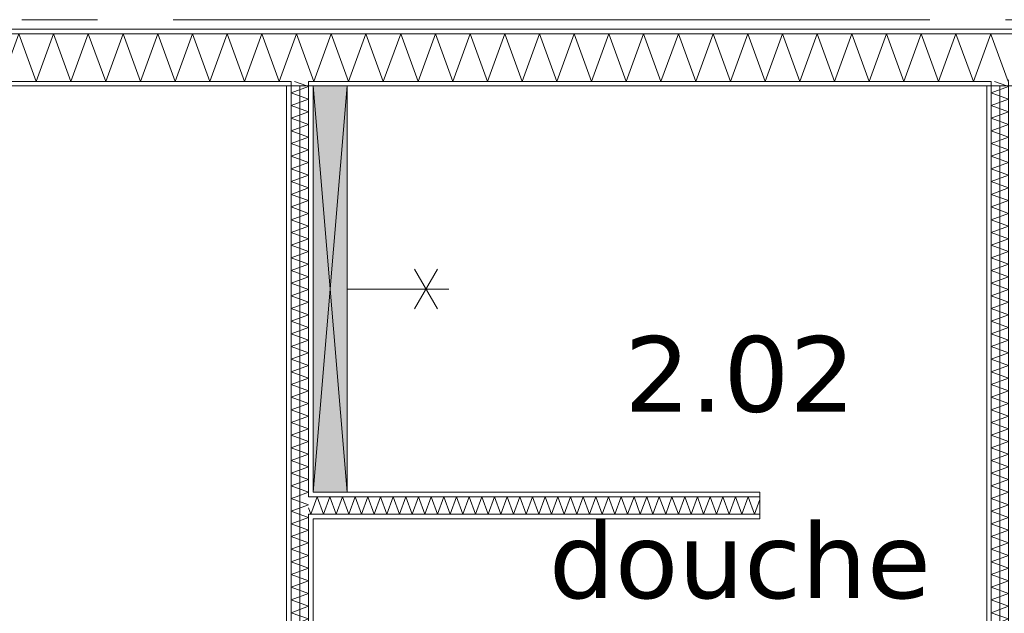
# Model space of a CAD drawing. Header units: millimetres. Extents: x -14925 to 266687, y -3550 to 35834.
# Tile 77 of 244: x 22519 to 25121, y 7432 to 9000. Entities that reach past the tile are written whole.
import ezdxf
from ezdxf.enums import TextEntityAlignment as Align

# ---------------------------------------------------------------- set-up
doc = ezdxf.new("R2010")
doc.units = ezdxf.units.MM
doc.header["$MEASUREMENT"] = 0
doc.linetypes.add('B0204', pattern=[2600, 2000, -200, 200, -200])
for name, color, linetype in [('A Stramien', 7, 'Continuous'), ('New_22 C Binnenwanden', 7, 'Continuous'), ('New_22 C Binnenwanden Deuren', 7, 'Continuous'), ('New_22 C Binnenwanden Doorsnede-arcering', 7, 'Continuous'), ('New_22 C Binnenwanden Laagscheidingslijnen', 7, 'Continuous'), ('New_74 Sanitair', 7, 'Continuous'), ('New_74 Sanitair 2D arcering', 7, 'Continuous'), ('New_Z Gebruiksopp', 7, 'Continuous'), ('New_Z Gebruiksopp Zone omranding', 7, 'Continuous'), ('New_Z Gebruiksopp Zone tekst', 7, 'Continuous')]:
    doc.layers.add(name, color=color, linetype=linetype)
doc.styles.add('GENERATED_STYLE_1', font='verdana.ttf')
doc.styles.add('GENERATED_STYLE_2', font='verdana.ttf')
pattern_1 = [(0, (0, 0), (0, 100), [])]
pattern_2 = [(270, (0, 0), (100, 0), [])]
pattern_3 = [(180, (0, 0), (0, 100), [])]

# ---------------------------------------------------------------- blocks, each defined once
blk = doc.blocks.new('douche_2.02_56_3', base_point=(24422.7, 8297.3))
at = {"layer": 'New_Z Gebruiksopp Zone tekst', "color": 2, "lineweight": 0}
for tag, style, p in [('DUMMY_941', 'GENERATED_STYLE_1', (24422.7, 8235.2)), ('DUMMY_942', 'GENERATED_STYLE_2', (24422.7, 7738))]:
    blk.add_attdef(tag, text='', height=200, dxfattribs=dict(at, style=style)).set_placement(p, align=Align.TOP_LEFT)
for tag, style, p in [('ROOM_NUMBER', 'GENERATED_STYLE_1', (24422.7, 8164.5)), ('ROOM_NAME', 'GENERATED_STYLE_2', (24422.7, 7672.1))]:
    blk.add_attdef(tag, text='', height=200, dxfattribs=dict(at, style=style)).set_placement(p, align=Align.TOP_CENTER)
blk = doc.blocks.new('*X1077')
at = {"layer": 'New_22 C Binnenwanden Doorsnede-arcering', "color": 7, "linetype": 'Continuous', "lineweight": 0}
for p, q in [((20912.3, 8837), (20958.1, 8963)), ((21004, 8837), (20958.1, 8963)), ((21004, 8837), (21049.9, 8963)), ((21095.7, 8837), (21049.9, 8963)), ((21095.7, 8837), (21141.6, 8963)), ((21187.4, 8837), (21141.6, 8963)), ((21187.4, 8837), (21233.3, 8963)), ((21279.2, 8837), (21233.3, 8963)), ((21279.2, 8837), (21325, 8963)), ((21370.9, 8837), (21325, 8963)), ((21370.9, 8837), (21416.7, 8963)), ((21462.6, 8837), (21416.7, 8963)), ((21462.6, 8837), (21508.5, 8963)), ((21554.3, 8837), (21508.5, 8963)), ((21554.3, 8837), (21600.2, 8963)), ((21646, 8837), (21600.2, 8963)), ((21646, 8837), (21691.9, 8963)), ((21737.8, 8837), (21691.9, 8963)), ((21737.8, 8837), (21783.6, 8963)), ((21829.5, 8837), (21783.6, 8963)), ((21829.5, 8837), (21875.3, 8963)), ((21921.2, 8837), (21875.3, 8963)), ((21921.2, 8837), (21967.1, 8963)), ((22012.9, 8837), (21967.1, 8963)), ((22012.9, 8837), (22058.8, 8963)), ((22104.6, 8837), (22058.8, 8963)), ((22104.6, 8837), (22150.5, 8963)), ((22196.4, 8837), (22150.5, 8963)), ((22196.4, 8837), (22242.2, 8963)), ((22288.1, 8837), (22242.2, 8963)), ((22288.1, 8837), (22333.9, 8963)), ((22379.8, 8837), (22333.9, 8963)), ((22379.8, 8837), (22425.7, 8963)), ((22471.5, 8837), (22425.7, 8963)), ((22471.5, 8837), (22517.4, 8963)), ((22563.2, 8837), (22517.4, 8963)), ((22563.2, 8837), (22609.1, 8963)), ((22655, 8837), (22609.1, 8963)), ((22655, 8837), (22700.8, 8963)), ((22746.7, 8837), (22700.8, 8963)), ((22746.7, 8837), (22792.5, 8963)), ((22838.4, 8837), (22792.5, 8963)), ((22838.4, 8837), (22884.3, 8963)), ((22930.1, 8837), (22884.3, 8963)), ((22930.1, 8837), (22976, 8963)), ((23021.8, 8837), (22976, 8963)), ((23021.8, 8837), (23067.7, 8963)), ((23113.6, 8837), (23067.7, 8963)), ((23113.6, 8837), (23159.4, 8963)), ((23205.3, 8837), (23159.4, 8963)), ((23205.3, 8837), (23237, 8924.1)), ((20912.3, 8837), (20898, 8876.2))]:
    blk.add_line(p, q, dxfattribs=at)
blk = doc.blocks.new('*X1078')
at = {"layer": 'New_22 C Binnenwanden Doorsnede-arcering', "color": 7, "linetype": 'Continuous', "lineweight": 0}
for p in [(23237, 8924.1), (23283, 8875.5)]:
    blk.add_line(p, (23251.1, 8963), dxfattribs=at)
blk = doc.blocks.new('*X1079')
at = {"layer": 'New_22 C Binnenwanden Doorsnede-arcering', "color": 7, "linetype": 'Continuous', "lineweight": 0}
for p, q in [((23297, 8837), (23342.9, 8963)), ((23388.7, 8837), (23342.9, 8963)), ((23388.7, 8837), (23434.6, 8963)), ((23480.4, 8837), (23434.6, 8963)), ((23480.4, 8837), (23526.3, 8963)), ((23572.2, 8837), (23526.3, 8963)), ((23572.2, 8837), (23618, 8963)), ((23663.9, 8837), (23618, 8963)), ((23663.9, 8837), (23709.7, 8963)), ((23755.6, 8837), (23709.7, 8963)), ((23755.6, 8837), (23801.5, 8963)), ((23847.3, 8837), (23801.5, 8963)), ((23847.3, 8837), (23893.2, 8963)), ((23939.1, 8837), (23893.2, 8963)), ((23939.1, 8837), (23984.9, 8963)), ((24030.8, 8837), (23984.9, 8963)), ((24030.8, 8837), (24076.6, 8963)), ((24122.5, 8837), (24076.6, 8963)), ((24122.5, 8837), (24168.4, 8963)), ((24214.2, 8837), (24168.4, 8963)), ((24214.2, 8837), (24260.1, 8963)), ((24305.9, 8837), (24260.1, 8963)), ((24305.9, 8837), (24351.8, 8963)), ((24397.7, 8837), (24351.8, 8963)), ((24397.7, 8837), (24443.5, 8963)), ((24489.4, 8837), (24443.5, 8963)), ((24489.4, 8837), (24535.2, 8963)), ((24581.1, 8837), (24535.2, 8963)), ((24581.1, 8837), (24627, 8963)), ((24672.8, 8837), (24627, 8963)), ((24672.8, 8837), (24718.7, 8963)), ((24764.5, 8837), (24718.7, 8963)), ((24764.5, 8837), (24810.4, 8963)), ((24856.3, 8837), (24810.4, 8963)), ((24856.3, 8837), (24902.1, 8963)), ((24948, 8837), (24902.1, 8963)), ((24948, 8837), (24993.8, 8963)), ((25039.7, 8837), (24993.8, 8963)), ((25039.7, 8837), (25085.6, 8963)), ((25087, 8959), (25085.6, 8963)), ((23297, 8837), (23283, 8875.5))]:
    blk.add_line(p, q, dxfattribs=at)
blk = doc.blocks.new('*X1080')
at = {"layer": 'New_22 C Binnenwanden Doorsnede-arcering', "color": 7, "linetype": 'Continuous', "lineweight": 0}
for q in [(25087, 8959), (25133, 8841.3)]:
    blk.add_line((25131.4, 8837), q, dxfattribs=at)
blk = doc.blocks.new('Wall_170_3', base_point=(27375, 8825))
at = {"layer": 'New_22 C Binnenwanden Doorsnede-arcering', "linetype": 'Continuous', "lineweight": 0, "true_color": 0x000000}
h = blk.add_hatch(dxfattribs=at)
h.set_pattern_fill('325_Houtachtig_plaatmate_E2', color=18, style=0, pattern_type=2)
h.set_pattern_definition(pattern_1)
h.paths.add_polyline_path([(27698, 8975), (20602, 8975), (20602, 8963), (27698, 8963)])
h = blk.add_hatch(dxfattribs=at)
h.set_pattern_fill('325_Houtachtig_plaatmate_E2', color=18, style=0, pattern_type=2)
h.set_pattern_definition(pattern_1)
h.paths.add_polyline_path([(23225, 8837), (20913, 8837), (20913, 8829.5), (20925, 8825), (23225, 8825)])
h = blk.add_hatch(dxfattribs=at)
h.set_pattern_fill('325_Houtachtig_plaatmate_E2', color=18, style=0, pattern_type=2)
h.set_pattern_definition(pattern_1)
h.paths.add_polyline_path([(23237, 8837), (23225, 8837), (23225, 8825), (23237, 8825)])
h = blk.add_hatch(dxfattribs=at)
h.set_pattern_fill('325_Houtachtig_plaatmate_E2', color=18, style=0, pattern_type=2)
h.set_pattern_definition(pattern_1)
h.paths.add_polyline_path([(23295, 8837), (23283, 8837), (23283, 8825), (23295, 8825)])
h = blk.add_hatch(dxfattribs=at)
h.set_pattern_fill('325_Houtachtig_plaatmate_E2', color=18, style=0, pattern_type=2)
h.set_pattern_definition(pattern_1)
h.paths.add_polyline_path([(25075, 8837), (23295, 8837), (23295, 8825), (25075, 8825)])
h = blk.add_hatch(dxfattribs=at)
h.set_pattern_fill('325_Houtachtig_plaatmate_E2', color=18, style=0, pattern_type=2)
h.set_pattern_definition(pattern_1)
h.paths.add_polyline_path([(25087, 8837), (25075, 8837), (25075, 8825), (25087, 8825)])
at = {"layer": 'New_22 C Binnenwanden', "color": 1, "linetype": 'Continuous', "lineweight": 0, "flags": 128}
for points in [[(27698, 8975), (20602, 8975)], [(20925, 8825), (23225, 8825)], [(23295, 8825), (25075, 8825)]]:
    blk.add_lwpolyline(points, dxfattribs=at)
at = {"layer": 'New_22 C Binnenwanden Laagscheidingslijnen', "color": 1, "linetype": 'Continuous', "lineweight": 0}
for p, q in [((20898, 8963), (27402, 8963)), ((20913, 8837), (23237, 8837)), ((23237, 8837), (23237, 8825)), ((23283, 8825), (23283, 8837)), ((23283, 8837), (25087, 8837)), ((25087, 8837), (25087, 8825))]:
    blk.add_line(p, q, dxfattribs=at)
at = {"layer": 'New_22 C Binnenwanden', "color": 1, "lineweight": 0}
for name in ['*X1077', '*X1078', '*X1079', '*X1080']:
    blk.add_blockref(name, (0, 0), dxfattribs=at)
blk = doc.blocks.new('*X1111')
at = {"layer": 'New_22 C Binnenwanden Doorsnede-arcering', "color": 7, "linetype": 'Continuous', "lineweight": 0}
blk.add_line((25095.5, 8837), (25128.5, 8825), dxfattribs=at)
blk = doc.blocks.new('*X1112')
at = {"layer": 'New_22 C Binnenwanden Doorsnede-arcering', "color": 7, "linetype": 'Continuous', "lineweight": 0}
blk.add_line((25096.6, 5689), (25129.6, 5677), dxfattribs=at)
blk = doc.blocks.new('*X1113')
at = {"layer": 'New_22 C Binnenwanden Doorsnede-arcering', "color": 7, "linetype": 'Continuous', "lineweight": 0}
for p, q in [((25087, 8806.6), (25133, 8823.4)), ((25128.5, 8825), (25133, 8823.4)), ((25087, 8806.6), (25133, 8789.9)), ((25087, 8773.1), (25133, 8789.9)), ((25087, 8773.1), (25133, 8756.4)), ((25087, 8739.7), (25133, 8756.4)), ((25087, 8739.7), (25133, 8722.9)), ((25087, 8706.2), (25133, 8722.9)), ((25087, 8706.2), (25133, 8689.4)), ((25087, 8672.7), (25133, 8689.4)), ((25087, 8672.7), (25133, 8655.9)), ((25087, 8639.2), (25133, 8655.9)), ((25087, 8639.2), (25133, 8622.5)), ((25087, 8605.7), (25133, 8622.5)), ((25087, 8605.7), (25133, 8589)), ((25087, 8572.2), (25133, 8589)), ((25087, 8572.2), (25133, 8555.5)), ((25087, 8538.7), (25133, 8555.5)), ((25087, 8538.7), (25133, 8522)), ((25087, 8505.3), (25133, 8522)), ((25087, 8505.3), (25133, 8488.5)), ((25087, 8471.8), (25133, 8488.5)), ((25087, 8471.8), (25133, 8455)), ((25087, 8438.3), (25133, 8455)), ((25087, 8438.3), (25133, 8421.5)), ((25087, 8404.8), (25133, 8421.5)), ((25087, 8404.8), (25133, 8388.1)), ((25087, 8371.3), (25133, 8388.1)), ((25087, 8371.3), (25133, 8354.6)), ((25087, 8337.8), (25133, 8354.6)), ((25087, 8337.8), (25133, 8321.1)), ((25087, 8304.3), (25133, 8321.1)), ((25087, 8304.3), (25133, 8287.6)), ((25087, 8270.9), (25133, 8287.6)), ((25087, 8270.9), (25133, 8254.1)), ((25087, 8237.4), (25133, 8254.1)), ((25087, 8237.4), (25133, 8220.6)), ((25087, 8203.9), (25133, 8220.6)), ((25087, 8203.9), (25133, 8187.1)), ((25087, 8170.4), (25133, 8187.1)), ((25087, 8170.4), (25133, 8153.7)), ((25087, 8136.9), (25133, 8153.7)), ((25087, 8136.9), (25133, 8120.2)), ((25087, 8103.4), (25133, 8120.2)), ((25087, 8103.4), (25133, 8086.7)), ((25087, 8069.9), (25133, 8086.7)), ((25087, 8069.9), (25133, 8053.2)), ((25087, 8036.5), (25133, 8053.2)), ((25087, 8036.5), (25133, 8019.7)), ((25087, 8003), (25133, 8019.7)), ((25087, 8003), (25133, 7986.2)), ((25087, 7969.5), (25133, 7986.2)), ((25087, 7969.5), (25133, 7952.7)), ((25087, 7936), (25133, 7952.7)), ((25087, 7936), (25133, 7919.3)), ((25087, 7902.5), (25133, 7919.3)), ((25087, 7902.5), (25133, 7885.8)), ((25087, 7869), (25133, 7885.8)), ((25087, 7869), (25133, 7852.3)), ((25087, 7835.6), (25133, 7852.3)), ((25087, 7835.6), (25133, 7818.8)), ((25087, 7802.1), (25133, 7818.8)), ((25087, 7802.1), (25133, 7785.3)), ((25087, 7768.6), (25133, 7785.3)), ((25087, 7768.6), (25133, 7751.8)), ((25087, 7735.1), (25133, 7751.8)), ((25087, 7735.1), (25133, 7718.4)), ((25087, 7701.6), (25133, 7718.4)), ((25087, 7701.6), (25133, 7684.9)), ((25087, 7668.1), (25133, 7684.9)), ((25087, 7668.1), (25133, 7651.4)), ((25087, 7634.6), (25133, 7651.4)), ((25087, 7634.6), (25133, 7617.9)), ((25087, 7601.2), (25133, 7617.9)), ((25087, 7601.2), (25133, 7584.4)), ((25087, 7567.7), (25133, 7584.4)), ((25087, 7567.7), (25133, 7550.9)), ((25087, 7534.2), (25133, 7550.9)), ((25087, 7534.2), (25133, 7517.4)), ((25087, 7500.7), (25133, 7517.4)), ((25087, 7500.7), (25133, 7484)), ((25087, 7467.2), (25133, 7484)), ((25087, 7467.2), (25133, 7450.5)), ((25087, 7433.7), (25133, 7450.5)), ((25087, 7433.7), (25133, 7417)), ((25087, 7400.2), (25133, 7417)), ((25087, 7400.2), (25133, 7383.5)), ((25087, 7366.8), (25133, 7383.5)), ((25087, 7366.8), (25133, 7350)), ((25087, 7333.3), (25133, 7350)), ((25087, 7333.3), (25133, 7316.5)), ((25087, 7299.8), (25133, 7316.5)), ((25087, 7299.8), (25133, 7283)), ((25087, 7266.3), (25133, 7283)), ((25087, 7266.3), (25133, 7249.6)), ((25087, 7232.8), (25133, 7249.6)), ((25087, 7232.8), (25133, 7216.1)), ((25087, 7199.3), (25133, 7216.1)), ((25087, 7199.3), (25133, 7182.6)), ((25087, 7165.8), (25133, 7182.6)), ((25087, 7165.8), (25133, 7149.1)), ((25087, 7132.4), (25133, 7149.1)), ((25087, 7132.4), (25133, 7115.6)), ((25087, 7098.9), (25133, 7115.6)), ((25087, 7098.9), (25133, 7082.1)), ((25087, 7065.4), (25133, 7082.1)), ((25087, 7065.4), (25133, 7048.6)), ((25087, 7031.9), (25133, 7048.6)), ((25087, 7031.9), (25133, 7015.2)), ((25087, 6998.4), (25133, 7015.2)), ((25087, 6998.4), (25133, 6981.7)), ((25087, 6964.9), (25133, 6981.7)), ((25087, 6964.9), (25133, 6948.2)), ((25087, 6931.4), (25133, 6948.2)), ((25087, 6931.4), (25133, 6914.7)), ((25087, 6898), (25133, 6914.7)), ((25087, 6898), (25133, 6881.2)), ((25087, 6864.5), (25133, 6881.2)), ((25087, 6864.5), (25133, 6847.7)), ((25087, 6831), (25133, 6847.7)), ((25087, 6831), (25133, 6814.3)), ((25087, 6797.5), (25133, 6814.3)), ((25087, 6797.5), (25133, 6780.8)), ((25087, 6764), (25133, 6780.8)), ((25087, 6764), (25133, 6747.3)), ((25087, 6730.5), (25133, 6747.3)), ((25087, 6730.5), (25133, 6713.8)), ((25087, 6697.1), (25133, 6713.8)), ((25087, 6697.1), (25133, 6680.3)), ((25087, 6663.6), (25133, 6680.3)), ((25087, 6663.6), (25133, 6646.8)), ((25087, 6630.1), (25133, 6646.8)), ((25087, 6630.1), (25133, 6613.3)), ((25088.1, 6597), (25133, 6613.3))]:
    blk.add_line(p, q, dxfattribs=at)
blk = doc.blocks.new('*X1114')
at = {"layer": 'New_22 C Binnenwanden Doorsnede-arcering', "color": 7, "linetype": 'Continuous', "lineweight": 0}
for p, q in [((25087, 6596.6), (25088.1, 6597)), ((25087, 6596.6), (25133, 6579.9)), ((25087, 6563.1), (25133, 6579.9)), ((25087, 6563.1), (25120.3, 6551))]:
    blk.add_line(p, q, dxfattribs=at)
blk = doc.blocks.new('*X1115')
at = {"layer": 'New_22 C Binnenwanden Doorsnede-arcering', "color": 7, "linetype": 'Continuous', "lineweight": 0}
for p in [(25112.8, 6539), (25120.3, 6551)]:
    blk.add_line(p, (25133, 6546.4), dxfattribs=at)
blk = doc.blocks.new('D1 bl 26[39]_3')
at = {"layer": 'New_22 C Binnenwanden Deuren', "color": 7, "linetype": 'Continuous', "lineweight": 0}
for p, q in [((25065, 6489), (25065, 6539)), ((25065, 6539), (25155, 6539)), ((25075, 6539), (25087, 6539)), ((25087, 6539), (25133, 6539)), ((25133, 6539), (25145, 6539)), ((25155, 6539), (25155, 6489)), ((25155, 6489), (25065, 6489)), ((25065, 6489), (25065, 5739)), ((25105, 6489), (25065, 6489)), ((25105, 5739), (25105, 6489)), ((25065, 5739), (24315, 5739)), ((25065, 5689), (25065, 5739)), ((25065, 5739), (25155, 5739)), ((25065, 5739), (25105, 5739)), ((25155, 5739), (25155, 5689)), ((25155, 5689), (25065, 5689)), ((25075, 5689), (25087, 5689)), ((25087, 5689), (25133, 5689)), ((25133, 5689), (25145, 5689))]:
    blk.add_line(p, q, dxfattribs=at)
blk.add_arc((25065, 5739), 750, 90, 180, dxfattribs=at)
blk = doc.blocks.new('Wall_175_3', base_point=(25110, 8825))
at = {"layer": 'New_22 C Binnenwanden Doorsnede-arcering', "linetype": 'Continuous', "lineweight": 0, "true_color": 0x000000}
h = blk.add_hatch(dxfattribs=at)
h.set_pattern_fill('325_Houtachtig_plaatmate_E2', color=18, style=0, pattern_type=2)
h.set_pattern_definition(pattern_2)
h.paths.add_polyline_path([(25087, 6609), (25087, 8825), (25075, 8825), (25075, 6609)])
h = blk.add_hatch(dxfattribs=at)
h.set_pattern_fill('325_Houtachtig_plaatmate_E2', color=18, style=0, pattern_type=2)
h.set_pattern_definition(pattern_2)
h.paths.add_polyline_path([(25145, 8825), (25133, 8825), (25133, 6539), (25145, 6539)])
h = blk.add_hatch(dxfattribs=at)
h.set_pattern_fill('325_Houtachtig_plaatmate_E2', color=18, style=0, pattern_type=2)
h.set_pattern_definition(pattern_2)
h.paths.add_polyline_path([(25087, 6597), (25087, 6609), (25075, 6609), (25075, 6597)])
h = blk.add_hatch(dxfattribs=at)
h.set_pattern_fill('325_Houtachtig_plaatmate_E2', color=18, style=0, pattern_type=2)
h.set_pattern_definition(pattern_2)
h.paths.add_polyline_path([(25087, 6539), (25087, 6551), (25075, 6551), (25075, 6539)])
at = {"layer": 'New_22 C Binnenwanden', "color": 1, "linetype": 'Continuous', "lineweight": 0}
for p, q in [((25075, 6539), (25087, 6539)), ((25087, 6539), (25133, 6539)), ((25133, 6539), (25145, 6539)), ((25075, 5689), (25087, 5689)), ((25087, 5689), (25133, 5689)), ((25133, 5689), (25145, 5689))]:
    blk.add_line(p, q, dxfattribs=at)
at = {"layer": 'New_22 C Binnenwanden', "color": 1, "linetype": 'Continuous', "lineweight": 0, "flags": 128}
for points in [[(25075, 8825), (25075, 6609)], [(25145, 6539), (25145, 8825)]]:
    blk.add_lwpolyline(points, dxfattribs=at)
at = {"layer": 'New_22 C Binnenwanden Laagscheidingslijnen', "color": 1, "linetype": 'Continuous', "lineweight": 0}
for p, q in [((25087, 8837), (25087, 8825)), ((25087, 8825), (25087, 6597)), ((25133, 8825), (25133, 8837)), ((25133, 8825), (25133, 6539)), ((25087, 6597), (25075, 6597)), ((25075, 6551), (25087, 6551)), ((25087, 6551), (25087, 6539)), ((25087, 5689), (25087, 5677)), ((25133, 5677), (25133, 5689))]:
    blk.add_line(p, q, dxfattribs=at)
at = {"layer": 'New_22 C Binnenwanden', "color": 1, "lineweight": 0}
for name in ['*X1113', '*X1111', '*X1114', '*X1115', '*X1112']:
    blk.add_blockref(name, (0, 0), dxfattribs=at)
at = {"layer": 'New_22 C Binnenwanden Deuren', "color": 7, "linetype": 'Continuous', "lineweight": 0}
blk.add_blockref('D1 bl 26[39]_3', (0, 0), dxfattribs=at)
blk = doc.blocks.new('*X1118')
at = {"layer": 'New_22 C Binnenwanden Doorsnede-arcering', "color": 7, "linetype": 'Continuous', "lineweight": 0}
blk.add_line((23245.5, 8837), (23278.5, 8825), dxfattribs=at)
blk = doc.blocks.new('*X1119')
at = {"layer": 'New_22 C Binnenwanden Doorsnede-arcering', "color": 7, "linetype": 'Continuous', "lineweight": 0}
blk.add_line((23238.1, 6597), (23271.1, 6609), dxfattribs=at)
blk = doc.blocks.new('*X1120')
at = {"layer": 'New_22 C Binnenwanden Doorsnede-arcering', "color": 7, "linetype": 'Continuous', "lineweight": 0}
for p, q in [((23237, 8806.6), (23283, 8823.4)), ((23278.5, 8825), (23283, 8823.4)), ((23237, 8806.6), (23283, 8789.9)), ((23237, 8773.1), (23283, 8789.9)), ((23237, 8773.1), (23283, 8756.4)), ((23237, 8739.7), (23283, 8756.4)), ((23237, 8739.7), (23283, 8722.9)), ((23237, 8706.2), (23283, 8722.9)), ((23237, 8706.2), (23283, 8689.4)), ((23237, 8672.7), (23283, 8689.4)), ((23237, 8672.7), (23283, 8655.9)), ((23237, 8639.2), (23283, 8655.9)), ((23237, 8639.2), (23283, 8622.5)), ((23237, 8605.7), (23283, 8622.5)), ((23237, 8605.7), (23283, 8589)), ((23237, 8572.2), (23283, 8589)), ((23237, 8572.2), (23283, 8555.5)), ((23237, 8538.7), (23283, 8555.5)), ((23237, 8538.7), (23283, 8522)), ((23237, 8505.3), (23283, 8522)), ((23237, 8505.3), (23283, 8488.5)), ((23237, 8471.8), (23283, 8488.5)), ((23237, 8471.8), (23283, 8455)), ((23237, 8438.3), (23283, 8455)), ((23237, 8438.3), (23283, 8421.5)), ((23237, 8404.8), (23283, 8421.5)), ((23237, 8404.8), (23283, 8388.1)), ((23237, 8371.3), (23283, 8388.1)), ((23237, 8371.3), (23283, 8354.6)), ((23237, 8337.8), (23283, 8354.6)), ((23237, 8337.8), (23283, 8321.1)), ((23237, 8304.3), (23283, 8321.1)), ((23237, 8304.3), (23283, 8287.6)), ((23237, 8270.9), (23283, 8287.6)), ((23237, 8270.9), (23283, 8254.1)), ((23237, 8237.4), (23283, 8254.1)), ((23237, 8237.4), (23283, 8220.6)), ((23237, 8203.9), (23283, 8220.6)), ((23237, 8203.9), (23283, 8187.1)), ((23237, 8170.4), (23283, 8187.1)), ((23237, 8170.4), (23283, 8153.7)), ((23237, 8136.9), (23283, 8153.7)), ((23237, 8136.9), (23283, 8120.2)), ((23237, 8103.4), (23283, 8120.2)), ((23237, 8103.4), (23283, 8086.7)), ((23237, 8069.9), (23283, 8086.7)), ((23237, 8069.9), (23283, 8053.2)), ((23237, 8036.5), (23283, 8053.2)), ((23237, 8036.5), (23283, 8019.7)), ((23237, 8003), (23283, 8019.7)), ((23237, 8003), (23283, 7986.2)), ((23237, 7969.5), (23283, 7986.2)), ((23237, 7969.5), (23283, 7952.7)), ((23237, 7936), (23283, 7952.7)), ((23237, 7936), (23283, 7919.3)), ((23237, 7902.5), (23283, 7919.3)), ((23237, 7902.5), (23283, 7885.8)), ((23237, 7869), (23283, 7885.8)), ((23237, 7869), (23283, 7852.3)), ((23237, 7835.6), (23283, 7852.3)), ((23237, 7835.6), (23283, 7818.8)), ((23237, 7802.1), (23283, 7818.8)), ((23237, 7802.1), (23283, 7785.3)), ((23237, 7768.6), (23283, 7785.3)), ((23237, 7768.6), (23283, 7751.8)), ((23250.5, 7740), (23283, 7751.8))]:
    blk.add_line(p, q, dxfattribs=at)
blk = doc.blocks.new('*X1121')
at = {"layer": 'New_22 C Binnenwanden Doorsnede-arcering', "color": 7, "linetype": 'Continuous', "lineweight": 0}
for p, q in [((23237, 7735.1), (23250.5, 7740)), ((23237, 7735.1), (23283, 7718.4)), ((23237, 7701.6), (23283, 7718.4)), ((23237, 7701.6), (23257.9, 7694))]:
    blk.add_line(p, q, dxfattribs=at)
blk = doc.blocks.new('*X1122')
at = {"layer": 'New_22 C Binnenwanden Doorsnede-arcering', "color": 7, "linetype": 'Continuous', "lineweight": 0}
for p, q in [((23237, 7668.1), (23283, 7684.9)), ((23257.9, 7694), (23283, 7684.9)), ((23237, 7668.1), (23283, 7651.4)), ((23237, 7634.6), (23283, 7651.4)), ((23237, 7634.6), (23283, 7617.9)), ((23237, 7601.2), (23283, 7617.9)), ((23237, 7601.2), (23283, 7584.4)), ((23237, 7567.7), (23283, 7584.4)), ((23237, 7567.7), (23283, 7550.9)), ((23237, 7534.2), (23283, 7550.9)), ((23237, 7534.2), (23283, 7517.4)), ((23237, 7500.7), (23283, 7517.4)), ((23237, 7500.7), (23283, 7484)), ((23237, 7467.2), (23283, 7484)), ((23237, 7467.2), (23283, 7450.5)), ((23237, 7433.7), (23283, 7450.5)), ((23237, 7433.7), (23283, 7417)), ((23237, 7400.2), (23283, 7417)), ((23237, 7400.2), (23283, 7383.5)), ((23237, 7366.8), (23283, 7383.5)), ((23237, 7366.8), (23283, 7350)), ((23237, 7333.3), (23283, 7350)), ((23237, 7333.3), (23283, 7316.5)), ((23237, 7299.8), (23283, 7316.5)), ((23237, 7299.8), (23283, 7283)), ((23237, 7266.3), (23283, 7283)), ((23237, 7266.3), (23283, 7249.6)), ((23237, 7232.8), (23283, 7249.6)), ((23237, 7232.8), (23283, 7216.1)), ((23237, 7199.3), (23283, 7216.1)), ((23237, 7199.3), (23283, 7182.6)), ((23237, 7165.8), (23283, 7182.6)), ((23237, 7165.8), (23283, 7149.1)), ((23237, 7132.4), (23283, 7149.1)), ((23237, 7132.4), (23283, 7115.6)), ((23237, 7098.9), (23283, 7115.6)), ((23237, 7098.9), (23283, 7082.1)), ((23237, 7065.4), (23283, 7082.1)), ((23237, 7065.4), (23283, 7048.6)), ((23237, 7031.9), (23283, 7048.6)), ((23237, 7031.9), (23283, 7015.2)), ((23237, 6998.4), (23283, 7015.2)), ((23237, 6998.4), (23283, 6981.7)), ((23237, 6964.9), (23283, 6981.7)), ((23237, 6964.9), (23283, 6948.2)), ((23237, 6931.4), (23283, 6948.2)), ((23237, 6931.4), (23283, 6914.7)), ((23237, 6898), (23283, 6914.7)), ((23237, 6898), (23283, 6881.2)), ((23237, 6864.5), (23283, 6881.2)), ((23237, 6864.5), (23283, 6847.7)), ((23237, 6831), (23283, 6847.7)), ((23237, 6831), (23283, 6814.3)), ((23237, 6797.5), (23283, 6814.3)), ((23237, 6797.5), (23283, 6780.8)), ((23237, 6764), (23283, 6780.8)), ((23237, 6764), (23283, 6747.3)), ((23237, 6730.5), (23283, 6747.3)), ((23237, 6730.5), (23283, 6713.8)), ((23237, 6697.1), (23283, 6713.8)), ((23237, 6697.1), (23283, 6680.3)), ((23237, 6663.6), (23283, 6680.3)), ((23237, 6663.6), (23283, 6646.8)), ((23237, 6630.1), (23283, 6646.8)), ((23237, 6630.1), (23283, 6613.3)), ((23271.1, 6609), (23283, 6613.3))]:
    blk.add_line(p, q, dxfattribs=at)
blk = doc.blocks.new('Wall_176_3', base_point=(23260, 8825))
at = {"layer": 'New_22 C Binnenwanden Doorsnede-arcering', "linetype": 'Continuous', "lineweight": 0, "true_color": 0x000000}
h = blk.add_hatch(dxfattribs=at)
h.set_pattern_fill('325_Houtachtig_plaatmate_E2', color=18, style=0, pattern_type=2)
h.set_pattern_definition(pattern_2)
h.paths.add_polyline_path([(23225, 8825), (23225, 6609), (23237, 6609), (23237, 8825)])
h = blk.add_hatch(dxfattribs=at)
h.set_pattern_fill('325_Houtachtig_plaatmate_E2', color=18, style=0, pattern_type=2)
h.set_pattern_definition(pattern_2)
h.paths.add_polyline_path([(23295, 7752), (23295, 8825), (23283, 8825), (23283, 7752)])
h = blk.add_hatch(dxfattribs=at)
h.set_pattern_fill('325_Houtachtig_plaatmate_E2', color=18, style=0, pattern_type=2)
h.set_pattern_definition(pattern_2)
h.paths.add_polyline_path([(23295, 7740), (23295, 7752), (23283, 7752), (23283, 7740)])
h = blk.add_hatch(dxfattribs=at)
h.set_pattern_fill('325_Houtachtig_plaatmate_E2', color=18, style=0, pattern_type=2)
h.set_pattern_definition(pattern_2)
h.paths.add_polyline_path([(23295, 7682), (23295, 7694), (23283, 7694), (23283, 7682)])
h = blk.add_hatch(dxfattribs=at)
h.set_pattern_fill('325_Houtachtig_plaatmate_E2', color=18, style=0, pattern_type=2)
h.set_pattern_definition(pattern_2)
h.paths.add_polyline_path([(23283, 7682), (23283, 6609), (23295, 6609), (23295, 7682)])
at = {"layer": 'New_22 C Binnenwanden', "color": 1, "linetype": 'Continuous', "lineweight": 0, "flags": 128}
for points in [[(23225, 8825), (23225, 6609)], [(23295, 7752), (23295, 8825)], [(23295, 6609), (23295, 7682)]]:
    blk.add_lwpolyline(points, dxfattribs=at)
at = {"layer": 'New_22 C Binnenwanden Laagscheidingslijnen', "color": 1, "linetype": 'Continuous', "lineweight": 0}
for p, q in [((23237, 8837), (23237, 8825)), ((23237, 8825), (23237, 7740)), ((23283, 8825), (23283, 8837)), ((23283, 8825), (23283, 7752)), ((23237, 7740), (23237, 7694)), ((23283, 7752), (23283, 7740)), ((23295, 7740), (23283, 7740)), ((23237, 7694), (23237, 6609)), ((23283, 7694), (23295, 7694)), ((23283, 7694), (23283, 7682)), ((23283, 7682), (23283, 6609)), ((23237, 6609), (23237, 6597)), ((23283, 6597), (23283, 6609))]:
    blk.add_line(p, q, dxfattribs=at)
at = {"layer": 'New_22 C Binnenwanden', "color": 1, "lineweight": 0}
for name in ['*X1120', '*X1118', '*X1121', '*X1122', '*X1119']:
    blk.add_blockref(name, (0, 0), dxfattribs=at)
blk = doc.blocks.new('*X1236')
at = {"layer": 'New_22 C Binnenwanden Doorsnede-arcering', "color": 7, "linetype": 'Continuous', "lineweight": 0}
for p in [(23283, 7710.5), (23295, 7710.5)]:
    blk.add_line(p, (23289, 7694), dxfattribs=at)
blk = doc.blocks.new('*X1237')
at = {"layer": 'New_22 C Binnenwanden Doorsnede-arcering', "color": 7, "linetype": 'Continuous', "lineweight": 0}
for p, q in [((23305.7, 7740), (23295, 7710.5)), ((23305.7, 7740), (23322.5, 7694)), ((23339.2, 7740), (23322.5, 7694)), ((23339.2, 7740), (23356, 7694)), ((23372.7, 7740), (23356, 7694)), ((23372.7, 7740), (23389.5, 7694)), ((23406.2, 7740), (23389.5, 7694)), ((23406.2, 7740), (23422.9, 7694)), ((23439.7, 7740), (23422.9, 7694)), ((23439.7, 7740), (23456.4, 7694)), ((23473.2, 7740), (23456.4, 7694)), ((23473.2, 7740), (23489.9, 7694)), ((23506.7, 7740), (23489.9, 7694)), ((23506.7, 7740), (23523.4, 7694)), ((23540.1, 7740), (23523.4, 7694)), ((23540.1, 7740), (23556.9, 7694)), ((23573.6, 7740), (23556.9, 7694)), ((23573.6, 7740), (23590.4, 7694)), ((23607.1, 7740), (23590.4, 7694)), ((23607.1, 7740), (23623.9, 7694)), ((23640.6, 7740), (23623.9, 7694)), ((23640.6, 7740), (23657.3, 7694)), ((23674.1, 7740), (23657.3, 7694)), ((23674.1, 7740), (23690.8, 7694)), ((23707.6, 7740), (23690.8, 7694)), ((23707.6, 7740), (23724.3, 7694)), ((23741.1, 7740), (23724.3, 7694)), ((23741.1, 7740), (23757.8, 7694)), ((23774.5, 7740), (23757.8, 7694)), ((23774.5, 7740), (23791.3, 7694)), ((23808, 7740), (23791.3, 7694)), ((23808, 7740), (23824.8, 7694)), ((23841.5, 7740), (23824.8, 7694)), ((23841.5, 7740), (23858.2, 7694)), ((23875, 7740), (23858.2, 7694)), ((23875, 7740), (23891.7, 7694)), ((23908.5, 7740), (23891.7, 7694)), ((23908.5, 7740), (23925.2, 7694)), ((23942, 7740), (23925.2, 7694)), ((23942, 7740), (23958.7, 7694)), ((23975.4, 7740), (23958.7, 7694)), ((23975.4, 7740), (23992.2, 7694)), ((24008.9, 7740), (23992.2, 7694)), ((24008.9, 7740), (24025.7, 7694)), ((24042.4, 7740), (24025.7, 7694)), ((24042.4, 7740), (24059.2, 7694)), ((24075.9, 7740), (24059.2, 7694)), ((24075.9, 7740), (24092.6, 7694)), ((24109.4, 7740), (24092.6, 7694)), ((24109.4, 7740), (24126.1, 7694)), ((24142.9, 7740), (24126.1, 7694)), ((24142.9, 7740), (24159.6, 7694)), ((24176.4, 7740), (24159.6, 7694)), ((24176.4, 7740), (24193.1, 7694)), ((24209.8, 7740), (24193.1, 7694)), ((24209.8, 7740), (24226.6, 7694)), ((24243.3, 7740), (24226.6, 7694)), ((24243.3, 7740), (24260.1, 7694)), ((24276.8, 7740), (24260.1, 7694)), ((24276.8, 7740), (24293.6, 7694)), ((24310.3, 7740), (24293.6, 7694)), ((24310.3, 7740), (24327, 7694)), ((24343.8, 7740), (24327, 7694)), ((24343.8, 7740), (24360.5, 7694)), ((24377.3, 7740), (24360.5, 7694)), ((24377.3, 7740), (24394, 7694)), ((24410.8, 7740), (24394, 7694)), ((24410.8, 7740), (24427.5, 7694)), ((24444.2, 7740), (24427.5, 7694)), ((24444.2, 7740), (24461, 7694)), ((24475, 7732.5), (24461, 7694))]:
    blk.add_line(p, q, dxfattribs=at)
blk = doc.blocks.new('Wall_198_3', base_point=(24475, 7717))
at = {"layer": 'New_22 C Binnenwanden Doorsnede-arcering', "linetype": 'Continuous', "lineweight": 0, "true_color": 0x000000}
h = blk.add_hatch(dxfattribs=at)
h.set_pattern_fill('325_Houtachtig_plaatmate_E2', color=18, style=0, pattern_type=2)
h.set_pattern_definition(pattern_3)
h.paths.add_polyline_path([(24475, 7752), (23295, 7752), (23295, 7740), (24475, 7740)])
h = blk.add_hatch(dxfattribs=at)
h.set_pattern_fill('325_Houtachtig_plaatmate_E2', color=18, style=0, pattern_type=2)
h.set_pattern_definition(pattern_3)
h.paths.add_polyline_path([(24475, 7694), (23295, 7694), (23295, 7682), (24475, 7682)])
at = {"layer": 'New_22 C Binnenwanden', "color": 1, "linetype": 'Continuous', "lineweight": 0, "flags": 128}
for points in [[(24475, 7752), (23295, 7752)], [(24475, 7752), (24475, 7740)], [(24475, 7740), (24475, 7694)], [(23295, 7682), (24475, 7682)], [(24475, 7694), (24475, 7682)]]:
    blk.add_lwpolyline(points, dxfattribs=at)
at = {"layer": 'New_22 C Binnenwanden Laagscheidingslijnen', "color": 1, "linetype": 'Continuous', "lineweight": 0}
for p, q in [((23295, 7740), (23283, 7740)), ((24475, 7740), (23295, 7740)), ((23283, 7694), (23295, 7694)), ((24475, 7694), (23295, 7694))]:
    blk.add_line(p, q, dxfattribs=at)
at = {"layer": 'New_22 C Binnenwanden', "color": 1, "lineweight": 0}
for name in ['*X1237', '*X1236']:
    blk.add_blockref(name, (0, 0), dxfattribs=at)
blk = doc.blocks.new('Inbouwreservoir 26 KM[87]_3', base_point=(23295, 7752))
at = {"layer": 'New_74 Sanitair 2D arcering', "linetype": 'Continuous', "lineweight": 0, "true_color": 0xffffff}
blk.add_hatch(color=7, dxfattribs=at).paths.add_polyline_path([(23295, 7752), (23385, 7752), (23385, 8825), (23295, 8825)])
at = {"layer": 'New_74 Sanitair', "color": 7, "linetype": 'Continuous', "lineweight": 0}
for p, q in [((23295, 7752), (23385, 8825)), ((23385, 7752), (23295, 8825))]:
    blk.add_line(p, q, dxfattribs=at)
at = {"layer": 'New_74 Sanitair', "color": 7, "linetype": 'Continuous', "lineweight": 0, "flags": 128}
blk.add_lwpolyline([(23295, 7752), (23295, 8825), (23385, 8825), (23385, 7752)], close=True, dxfattribs=at)
blk = doc.blocks.new('Douche[91]_3', base_point=(23653.6, 8236.2))
at = {"layer": 'New_74 Sanitair', "color": 7, "linetype": 'Continuous', "lineweight": 0}
for p, q in [((23623.4, 8340.8), (23563, 8236.2)), ((23623.4, 8236.2), (23563, 8340.8)), ((23550.7, 8288.5), (23385, 8288.5)), ((23653.6, 8288.5), (23532.8, 8288.5))]:
    blk.add_line(p, q, dxfattribs=at)
blk = doc.blocks.new('Standard grid marker_5')
at = {"layer": 'A Stramien', "color": 7, "linetype": 'B0204', "lineweight": 0}
blk.add_line((1000, 0), (12450, 0), dxfattribs=at)
at = {"layer": 'A Stramien', "color": 9, "lineweight": 0, "style": 'GENERATED_STYLE_2'}
blk.add_attdef('AC_MarkerText_1', text='', height=400, rotation=180, dxfattribs=at).set_placement((14050, -491.1), align=Align.TOP_CENTER)

msp = doc.modelspace()

# ---------------------------------------------------------------- linework, layer by layer
at = {"layer": 'New_Z Gebruiksopp Zone omranding', "color": 254, "linetype": 'Continuous', "lineweight": 0, "true_color": 0xe4e3c5, "flags": 128}
for points in [[(20925, 8825), (20925, 8405), (20925, 4675), (22660, 4675), (22660, 6574), (23260, 6574), (23260, 8825)], [(25110, 8825), (25110, 5654), (26106, 5654), (26106, 4675), (27375, 4675), (27375, 8825)]]:
    msp.add_lwpolyline(points, close=True, dxfattribs=at)
at = {"layer": 'New_Z Gebruiksopp Zone omranding', "color": 121, "linetype": 'Continuous', "lineweight": 0, "true_color": 0x99e6e6, "flags": 128}
msp.add_lwpolyline([(25110, 6574), (25110, 8825), (23260, 8825), (23260, 6574)], close=True, dxfattribs=at)

# ---------------------------------------------------------------- block references
at = {"layer": 'A Stramien', "color": 1, "linetype": 'Continuous', "lineweight": 0, "xscale": -1, "zscale": 1000, "rotation": 180}
msp.add_blockref('Standard grid marker_5', (19325, 9000), dxfattribs=at)
at = {"layer": 'New_22 C Binnenwanden', "color": 1, "lineweight": 0}
for name, p in [('Wall_170_3', (27375, 8825)), ('Wall_176_3', (23260, 8825)), ('Wall_175_3', (25110, 8825)), ('Wall_198_3', (24475, 7717))]:
    msp.add_blockref(name, p, dxfattribs=at)
at = {"layer": 'New_74 Sanitair', "color": 7, "linetype": 'Continuous', "lineweight": 0}
for name, p in [('Inbouwreservoir 26 KM[87]_3', (23295, 7752)), ('Douche[91]_3', (23653.6, 8236.2))]:
    msp.add_blockref(name, p, dxfattribs=at)
at = {"layer": 'New_Z Gebruiksopp', "color": 2, "linetype": 'Continuous', "lineweight": 0}
msp.add_blockref('douche_2.02_56_3', (24422.7, 8297.3), dxfattribs=at).add_auto_attribs({'ROOM_NAME': 'douche', 'ROOM_NUMBER': '2.02'})

doc.saveas('drawing.dxf')
